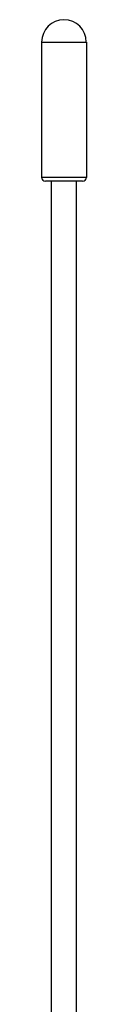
# Model space of a CAD drawing. Header units: inches. Extents: x 0 to 17, y 0 to 11.
# Tile 6 of 38: x 3.3867 to 3.4576, y 7.3446 to 8.9043. Entities that reach past the tile are written whole.
import ezdxf

# ---------------------------------------------------------------- set-up
doc = ezdxf.new("R2010")
doc.units = ezdxf.units.IN
doc.header["$LTSCALE"] = 0.935
doc.header["$MEASUREMENT"] = 0
doc.layers.add('1', color=7, linetype='CONTINUOUS')

msp = doc.modelspace()

# ---------------------------------------------------------------- linework, layer by layer
at = {"layer": '1', "color": 7, "linetype": 'Continuous'}
for p, q in [((3.3867, 8.8689), (3.3867, 8.6543)), ((3.3867, 8.8689), (3.4576, 8.8689)), ((3.4576, 8.8689), (3.4576, 8.6543)), ((3.4576, 8.6543), (3.3867, 8.6543)), ((3.4517, 8.6484), (3.3926, 8.6484)), ((3.4025, 6.7193), (3.4025, 8.6484)), ((3.4418, 6.7193), (3.4418, 8.6484))]:
    msp.add_line(p, q, dxfattribs=at)
for centre, radius, start, end in [((3.4221, 8.8689), 0.0354, 0, 180), ((3.3926, 8.6543), 0.00591, 180, 270), ((3.4517, 8.6543), 0.00591, 270, 360)]:
    msp.add_arc(centre, radius, start, end, dxfattribs=at)

doc.saveas('drawing.dxf')
